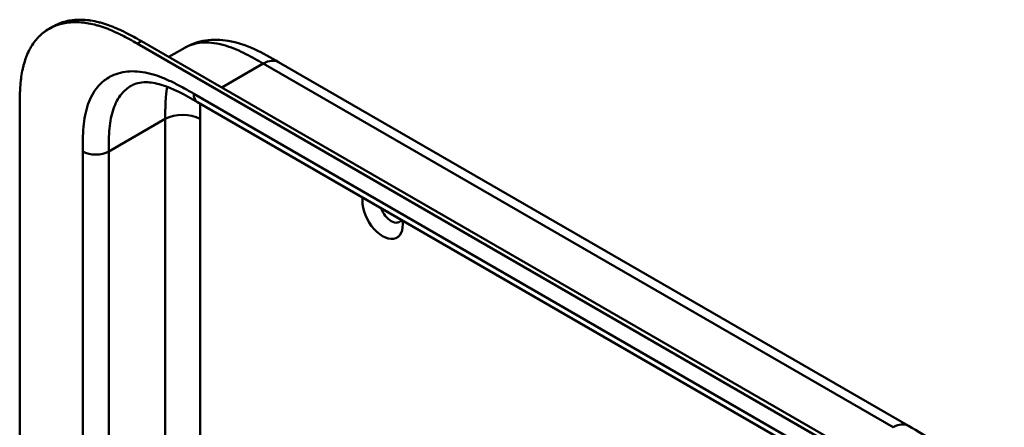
# Model space of a CAD drawing. Header units: millimetres. Extents: x 20 to 833, y 20 to 574.
# Tile 4 of 9: x 172 to 236, y 126 to 152. Entities that reach past the tile are written whole.
import ezdxf

# ---------------------------------------------------------------- set-up
doc = ezdxf.new("R2010")
doc.units = ezdxf.units.MM
doc.header["$LTSCALE"] = 2
doc.layers.add('Sichtbare Kanten(DIN)', color=7, linetype='Continuous', lineweight=50)
doc.layers.add('Sichtbare tangentiale Kanten(DIN)', color=7, linetype='Continuous', lineweight=50)

msp = doc.modelspace()

# ---------------------------------------------------------------- linework, layer by layer
at = {"layer": 'Sichtbare Kanten(DIN)'}
for p, q in [((173.793, 151.586), (174.068, 151.745)), ((224.482, 124.679), (179.532, 150.631)), ((179.807, 150.789), (224.757, 124.837)), ((181.592, 149.759), (182.626, 150.355)), ((182.626, 150.355), (182.626, 150.355)), ((188.735, 149.424), (188.735, 149.424)), ((188.735, 149.424), (229.725, 125.758)), ((183.458, 146.816), (183.458, 146.816)), ((224.448, 123.15), (183.458, 146.816)), ((171.885, 83.777), (171.885, 146.299)), ((229.725, 125.758), (229.725, 125.758))]:
    msp.add_line(p, q, dxfattribs=at)
for centre, major_axis, start_param, end_param in [((195.502, 139.615), (0.93, -1.611), 3.76339, 7.232184), ((196.068, 139.941), (0.53, -0.918), 4.415061, 6.580513)]:
    msp.add_ellipse(centre, major_axis=major_axis, ratio=0.57735, start_param=start_param, end_param=end_param, dxfattribs=at)
for points, knots in [([(179.532, 150.631), (179.367, 150.726), (179.033, 150.914), (178.612, 151.136), (178.188, 151.343), (177.848, 151.495), (177.423, 151.661), (177.083, 151.775), (176.662, 151.889), (176.328, 151.958), (175.918, 152.011), (175.596, 152.029), (175.204, 152.017), (174.9, 151.98), (174.535, 151.901), (174.255, 151.81), (173.923, 151.664), (173.672, 151.52), (173.381, 151.308), (173.165, 151.114), (172.918, 150.841), (172.74, 150.601), (172.542, 150.274), (172.405, 149.992), (172.257, 149.618), (172.16, 149.303), (172.061, 148.892), (172, 148.55), (171.945, 148.112), (171.916, 147.754), (171.894, 147.301), (171.885, 146.844), (171.885, 146.48), (171.885, 146.299)], [0.0000069, 0.0000069, 0.0000069, 0.0000069, 0.0407043, 0.0814017, 0.1017504, 0.1424478, 0.1627965, 0.203494, 0.2238427, 0.2645401, 0.2848888, 0.3255862, 0.3459349, 0.3866323, 0.406981, 0.4476784, 0.4680271, 0.5087246, 0.5290733, 0.5697707, 0.5901194, 0.6308168, 0.6511655, 0.6918629, 0.7122116, 0.752909, 0.7732577, 0.8139552, 0.8343039, 0.8750013, 0.89535, 0.9360474, 0.9767448, 0.9767448, 0.9767448, 0.9767448]), ([(174.068, 151.745), (174.132, 151.782), (174.262, 151.85), (174.529, 151.969), (174.809, 152.059), (175.175, 152.139), (175.479, 152.175), (175.87, 152.187), (176.192, 152.17), (176.603, 152.116), (176.936, 152.048), (177.357, 151.934), (177.697, 151.82), (178.122, 151.653), (178.463, 151.502), (178.886, 151.295), (179.308, 151.072), (179.641, 150.884), (179.807, 150.789)], [-0.4889949, -0.4889949, -0.4889949, -0.4889949, -0.4680271, -0.4476784, -0.406981, -0.3866323, -0.3459349, -0.3255862, -0.2848888, -0.2645401, -0.2238427, -0.203494, -0.1627965, -0.1424478, -0.1017504, -0.0814017, -0.0407043, -0.0000069, -0.0000069, -0.0000069, -0.0000069]), ([(182.626, 150.355), (183.046, 150.598), (183.515, 150.757), (184.474, 150.903), (184.973, 150.889), (186.048, 150.708), (186.624, 150.508), (187.714, 150.01), (188.235, 149.712), (188.735, 149.424)], [0, 0, 0, 0, 0.43503, 0.43503, 0.881634, 0.881634, 1.425089, 1.425089, 1.955346, 1.955346, 1.955346, 1.955346]), ([(183.458, 146.816), (182.634, 147.292), (181.815, 147.734), (180.736, 148.055), (180.396, 148.109), (179.711, 148.116), (179.4, 148.032), (179.151, 147.888)], [0, 0, 0, 0, 0.874623, 0.874623, 1.321522, 1.321522, 1.920571, 1.920571, 1.920571, 1.920571]), ([(229.725, 125.758), (230.328, 125.41), (230.969, 125.033), (232.033, 124.236), (232.469, 123.858), (233.51, 122.794), (234.092, 122.032), (234.965, 120.523), (235.296, 119.77), (235.739, 118.316), (235.866, 117.598), (235.967, 116.375), (235.969, 115.85), (235.969, 115.353)], [0, 0, 0, 0, 0.640067, 0.640067, 1.097736, 1.097736, 1.8011, 1.8011, 2.405341, 2.405341, 2.977357, 2.977357, 3.433806, 3.433806, 3.433806, 3.433806])]:
    msp.add_open_spline(points, degree=3, knots=knots, dxfattribs=at)
msp.add_open_spline([(179.151, 147.888), (179.15, 147.888), (179.15, 147.888), (179.15, 147.888)], degree=3, dxfattribs=at)
at = {"layer": 'Sichtbare tangentiale Kanten(DIN)'}
for p, q in [((179.532, 150.631), (179.807, 150.789)), ((185.039, 147.768), (187.735, 149.325)), ((228.725, 125.659), (187.735, 149.325)), ((183.209, 147.365), (224.2, 123.699)), ((181.36, 145.727), (177.683, 143.604)), ((181.36, 145.727), (181.36, 124.427)), ((183.623, 145.727), (183.623, 121.767)), ((175.986, 81.736), (175.986, 143.604)), ((177.683, 143.604), (177.683, 81.736))]:
    msp.add_line(p, q, dxfattribs=at)
for points, knots in [([(187.735, 149.325), (187.557, 149.427), (187.376, 149.532), (187.193, 149.634), (186.999, 149.743), (186.803, 149.849), (186.608, 149.948), (186.401, 150.053), (186.194, 150.151), (185.99, 150.238), (185.774, 150.33), (185.56, 150.41), (185.348, 150.477), (185.126, 150.547), (184.907, 150.602), (184.694, 150.64), (184.472, 150.679), (184.257, 150.7), (184.048, 150.703), (183.835, 150.705), (183.63, 150.688), (183.433, 150.651), (183.235, 150.613), (183.046, 150.556), (182.866, 150.477), (182.783, 150.441), (182.703, 150.4), (182.626, 150.355)], [0, 0, 0, 0, 0.189486, 0.189486, 0.189486, 0.390494, 0.390494, 0.390494, 0.603349, 0.603349, 0.603349, 0.827854, 0.827854, 0.827854, 1.063035, 1.063035, 1.063035, 1.306921, 1.306921, 1.306921, 1.556495, 1.556495, 1.556495, 1.80793, 1.80793, 1.80793, 1.922792, 1.922792, 1.922792, 1.922792]), ([(177.488, 148.3), (177.612, 148.388), (178.082, 148.666), (179.025, 148.893), (180.15, 148.758), (181.088, 148.452), (181.802, 148.14), (182.515, 147.765), (182.981, 147.497), (183.209, 147.365)], [61.376104, 61.376104, 61.376104, 61.376104, 61.563894, 62.050897, 62.537899, 62.7814, 63.024902, 63.268403, 63.511906, 63.511906, 63.511906, 63.511906]), ([(175.986, 143.604), (175.986, 143.866), (175.986, 144.403), (176.026, 145.208), (176.132, 145.971), (176.377, 146.904), (176.816, 147.718), (177.291, 148.16), (177.488, 148.3)], [59.615882, 59.615882, 59.615882, 59.615882, 59.859385, 60.102886, 60.346388, 60.589889, 61.076892, 61.376104, 61.376104, 61.376104, 61.376104]), ([(179.15, 147.888), (178.909, 147.749), (178.436, 147.347), (178.025, 146.587), (177.813, 145.785), (177.72, 145.114), (177.683, 144.383), (177.683, 143.865), (177.683, 143.604)], [61.647296, 61.647296, 61.647296, 61.647296, 62.050896, 62.537899, 62.7814, 63.024901, 63.268403, 63.511905, 63.511905, 63.511905, 63.511905]), ([(183.637, 146.712), (183.636, 146.677), (183.634, 146.642), (183.633, 146.606), (183.629, 146.507), (183.627, 146.408), (183.625, 146.308), (183.622, 146.115), (183.622, 145.921), (183.623, 145.727)], [2.6533931, 2.6533931, 2.6533931, 2.6533931, 2.6862842, 2.6862842, 2.6862842, 2.7781364, 2.7781364, 2.7781364, 2.9561211, 2.9561211, 2.9561211, 2.9561211])]:
    msp.add_open_spline(points, degree=3, knots=knots, dxfattribs=at)
for points, degree in [([(187.735, 149.325), (188.125, 149.55), (188.479, 149.571), (188.735, 149.424)], 3), ([(181.486, 147.815), (181.416, 147.431), (181.375, 147.023), (181.36, 146.599), (181.36, 146.164), (181.36, 145.727)], 5), ([(183.458, 146.816), (183.304, 146.904), (183.209, 147.095), (183.209, 147.365)], 3), ([(183.623, 145.727), (182.998, 146.088), (181.985, 146.088), (181.36, 145.727)], 3), ([(177.683, 143.604), (177.214, 143.334), (176.454, 143.334), (175.986, 143.604)], 3), ([(228.725, 125.659), (229.116, 125.884), (229.469, 125.906), (229.725, 125.758)], 3)]:
    msp.add_open_spline(points, degree=degree, dxfattribs=at)

doc.saveas('drawing.dxf')
